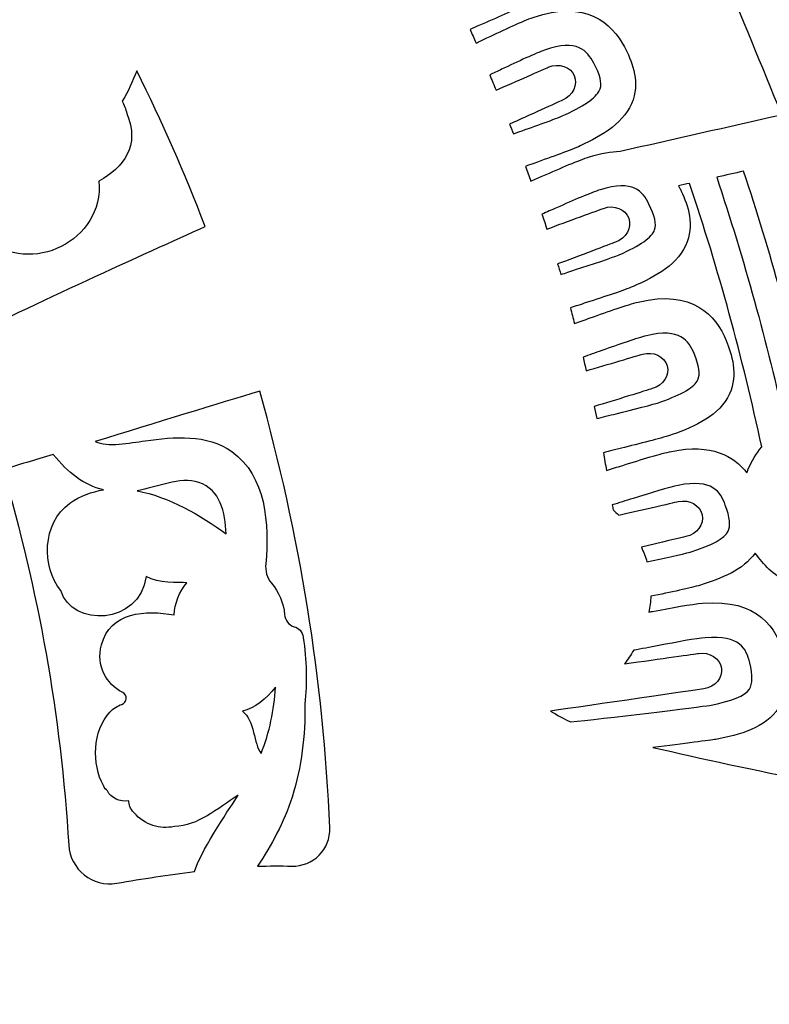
# Model space of a CAD drawing. Header units: millimetres. Extents: x -482 to 545, y -423 to 387.
# Tile 75 of 256: x -273 to -245, y -223 to -186. Entities that reach past the tile are written whole.
import ezdxf

# ---------------------------------------------------------------- set-up
doc = ezdxf.new("R2010")
doc.units = ezdxf.units.MM
doc.header["$MEASUREMENT"] = 0
doc.layers.add('Layer 1', color=7, linetype='Continuous')

msp = doc.modelspace()

# ---------------------------------------------------------------- linework, layer by layer
at = {"layer": 'Layer 1'}
for points, knots in [([(-204.0877, -164.9185), (-211.3799, -147.6772), (-221.82, -132.1927), (-235.1166, -118.8958), (-235.1166, -118.8958), (-248.4135, -105.5989), (-263.898, -95.1591), (-281.1393, -87.8665), (-281.1393, -87.8665), (-298.9902, -80.3164), (-317.9523, -76.488), (-337.498, -76.488), (-337.498, -76.488), (-357.0444, -76.488), (-376.0062, -80.3164), (-393.8567, -87.8665), (-393.8567, -87.8665), (-411.0984, -95.1591), (-426.5825, -105.5989), (-439.8797, -118.8958), (-439.8797, -118.8958), (-453.1766, -132.1927), (-463.6164, -147.6772), (-470.9087, -164.9185), (-470.9087, -164.9185), (-478.4592, -182.7694), (-482.2875, -201.7312), (-482.2875, -221.2772), (-482.2875, -221.2772), (-482.2875, -240.8236), (-478.4592, -259.7854), (-470.9087, -277.6359), (-470.9087, -277.6359), (-463.6164, -294.8776), (-453.1766, -310.3617), (-439.8797, -323.659), (-439.8797, -323.659), (-428.2667, -335.2717), (-414.9842, -344.7025), (-400.3214, -351.7633), (-400.3214, -351.7633), (-400.3214, -351.7637), (-400.3217, -351.7644), (-400.3217, -351.7648), (-400.3217, -351.7648), (-400.2984, -351.7757), (-400.2752, -351.7863), (-400.2522, -351.7972), (-400.2522, -351.7972), (-400.2201, -351.8127), (-400.1887, -351.829), (-400.1566, -351.8445), (-400.1566, -351.8445), (-400.1566, -351.8445), (-400.1559, -351.8431), (-400.1559, -351.8431), (-400.1559, -351.8431), (-399.6303, -352.0957), (-399.1039, -352.3468), (-398.5744, -352.5931), (-398.5744, -352.5931), (-398.742, -352.7423), (-398.9141, -352.863), (-399.0485, -352.9335), (-399.0485, -352.9335), (-399.9792, -353.4246), (-398.4344, -354.5168), (-397.272, -354.0335), (-397.272, -354.0335), (-396.9559, -353.9022), (-396.6962, -353.7361), (-396.4743, -353.5481), (-396.4743, -353.5481), (-396.0951, -353.7174), (-395.7159, -353.8864), (-395.3352, -354.0525), (-395.3352, -354.0525), (-395.4929, -354.1809), (-395.6538, -354.3002), (-395.8167, -354.4057), (-395.8167, -354.4057), (-397.103, -355.2375), (-395.925, -356.4602), (-394.6325, -355.6238), (-394.6325, -355.6238), (-394.2282, -355.3627), (-393.8606, -355.0999), (-393.529, -354.8248), (-393.529, -354.8248), (-393.0862, -355.0107), (-392.6428, -355.1948), (-392.1987, -355.3765), (-392.1987, -355.3765), (-393.5089, -356.1318), (-392.8319, -357.7863), (-391.2483, -356.9947), (-391.2483, -356.9947), (-390.7815, -356.7612), (-390.3956, -356.505), (-390.0693, -356.2253), (-390.0693, -356.2253), (-389.6731, -356.3802), (-389.2762, -356.5329), (-388.879, -356.6839), (-388.879, -356.6839), (-388.9933, -356.7809), (-389.1108, -356.8747), (-389.235, -356.9608), (-389.235, -356.9608), (-390.7237, -357.9927), (-390.2175, -359.3188), (-388.7961, -358.7406), (-388.7961, -358.7406), (-388.0214, -358.4256), (-387.3508, -357.9899), (-386.787, -357.4614), (-386.787, -357.4614), (-385.6024, -357.8907), (-384.4136, -358.3046), (-383.2201, -358.7021), (-383.2201, -358.7021), (-382.735, -359.7185), (-382.0242, -360.5884), (-380.9877, -361.174), (-380.9877, -361.174), (-379.4352, -362.0511), (-377.5171, -362.2327), (-375.7772, -362.4359), (-375.7772, -362.4359), (-373.7868, -362.6684), (-372.3189, -362.7869), (-370.3935, -362.7136), (-370.3935, -362.7136), (-370.5286, -362.825), (-370.6669, -362.9386), (-370.8133, -363.0582), (-370.8133, -363.0582), (-371.2017, -363.3754), (-370.978, -363.8643), (-370.2845, -363.5934), (-370.2845, -363.5934), (-369.3507, -363.2293), (-368.4867, -362.831), (-367.6735, -362.3724), (-367.6735, -362.3724), (-366.8498, -362.5453), (-365.9742, -362.5873), (-365.1237, -362.5689), (-365.1237, -362.5689), (-365.8416, -363.115), (-366.6639, -363.5976), (-367.6492, -363.9889), (-367.6492, -363.9889), (-368.1015, -364.1688), (-367.9565, -364.6327), (-367.5264, -364.5748), (-367.5264, -364.5748), (-366.5044, -364.4369), (-365.4955, -364.1914), (-364.5384, -363.8407), (-364.5384, -363.8407), (-363.7729, -364.0121), (-362.9594, -364.0672), (-362.16, -364.0619), (-362.16, -364.0619), (-362.6994, -364.3282), (-363.3397, -364.5914), (-364.1288, -364.8722), (-364.1288, -364.8722), (-364.4386, -364.99), (-364.3469, -365.4963), (-363.9909, -365.4501), (-363.9909, -365.4501), (-362.1988, -365.2179), (-360.4818, -365.1432), (-358.974, -364.4849), (-358.974, -364.4849), (-358.5197, -364.553), (-358.0642, -364.6172), (-357.6091, -364.6803), (-357.6091, -364.6803), (-357.9125, -364.9357), (-358.2195, -365.1781), (-358.5239, -365.4039), (-358.5239, -365.4039), (-358.997, -365.7545), (-358.8654, -366.4975), (-358.1916, -366.5384), (-358.1916, -366.5384), (-356.7777, -366.6234), (-349.7898, -367.8909), (-346.3037, -367.9234), (-346.3037, -367.9234), (-346.3058, -368.2257), (-346.0126, -368.5189), (-345.7057, -368.2966), (-345.7057, -368.2966), (-345.2774, -368.0003), (-344.8947, -367.6994), (-344.5377, -367.3903), (-344.5377, -367.3903), (-344.3197, -367.408), (-344.1016, -367.427), (-343.8833, -367.4433), (-343.8833, -367.4433), (-343.9835, -367.536), (-344.0844, -367.6288), (-344.1895, -367.7227), (-344.1895, -367.7227), (-344.5909, -368.0821), (-343.9986, -368.6706), (-343.5989, -368.3132), (-343.5989, -368.3132), (-343.3008, -368.0465), (-343.0232, -367.7837), (-342.7597, -367.5177), (-342.7597, -367.5177), (-342.53, -367.5318), (-342.3011, -367.5452), (-342.0714, -367.5576), (-342.0714, -367.5576), (-342.1744, -367.65), (-342.281, -367.7389), (-342.3921, -367.825), (-342.3921, -367.825), (-342.8165, -368.1538), (-342.2213, -368.7404), (-341.8015, -368.4155), (-341.8015, -368.4155), (-341.49, -368.1742), (-341.2106, -367.9029), (-340.957, -367.6119), (-340.957, -367.6119), (-340.8208, -367.6172), (-340.6843, -367.6211), (-340.5481, -367.6264), (-340.5481, -367.6264), (-340.6109, -367.705), (-340.6744, -367.784), (-340.7411, -367.861), (-340.7411, -367.861), (-341.0914, -368.2656), (-340.503, -368.8583), (-340.1505, -368.4511), (-340.1505, -368.4511), (-339.9332, -368.2003), (-339.7438, -367.9354), (-339.5734, -367.6613), (-339.5734, -367.6613), (-338.187, -367.698), (-336.8002, -367.7029), (-335.4138, -367.6754), (-335.4138, -367.6754), (-335.2455, -367.9446), (-335.0596, -368.2046), (-334.8458, -368.4511), (-334.8458, -368.4511), (-334.4934, -368.8583), (-333.905, -368.2656), (-334.2553, -367.861), (-334.2553, -367.861), (-334.3166, -367.79), (-334.3745, -367.7174), (-334.4324, -367.6451), (-334.4324, -367.6451), (-334.2955, -367.6412), (-334.1586, -367.6369), (-334.0217, -367.632), (-334.0217, -367.632), (-333.7727, -367.9156), (-333.4989, -368.1799), (-333.1948, -368.4155), (-333.1948, -368.4155), (-332.775, -368.7404), (-332.1799, -368.1538), (-332.6043, -367.825), (-332.6043, -367.825), (-332.7034, -367.7481), (-332.7986, -367.668), (-332.8914, -367.5858), (-332.8914, -367.5858), (-332.6632, -367.5748), (-332.4353, -367.5607), (-332.207, -367.548), (-332.207, -367.548), (-331.9527, -367.8038), (-331.6842, -368.0564), (-331.3971, -368.3132), (-331.3971, -368.3132), (-330.9977, -368.6706), (-330.405, -368.0821), (-330.8069, -367.7227), (-330.8069, -367.7227), (-330.8979, -367.6415), (-330.9847, -367.5607), (-331.0718, -367.4807), (-331.0718, -367.4807), (-330.8531, -367.4655), (-330.6343, -367.4457), (-330.4153, -367.4288), (-330.4153, -367.4288), (-330.0706, -367.7244), (-329.7013, -368.0126), (-329.2906, -368.2966), (-329.2906, -368.2966), (-328.9837, -368.5189), (-328.6905, -368.2257), (-328.6923, -367.9234), (-328.6923, -367.9234), (-325.2065, -367.8909), (-318.2187, -366.6234), (-316.8048, -366.5384), (-316.8048, -366.5384), (-316.1306, -366.4975), (-315.9994, -365.7545), (-316.4724, -365.4039), (-316.4724, -365.4039), (-316.7769, -365.1781), (-317.0838, -364.9357), (-317.3872, -364.6803), (-317.3872, -364.6803), (-316.9318, -364.6172), (-316.4767, -364.553), (-316.0223, -364.4849), (-316.0223, -364.4849), (-314.5142, -365.1432), (-312.7976, -365.2179), (-311.0051, -365.4501), (-311.0051, -365.4501), (-310.6495, -365.4963), (-310.5578, -364.99), (-310.8675, -364.8722), (-310.8675, -364.8722), (-311.6567, -364.5914), (-312.297, -364.3282), (-312.836, -364.0619), (-312.836, -364.0619), (-312.037, -364.0672), (-311.2231, -364.0121), (-310.4579, -363.8407), (-310.4579, -363.8407), (-309.5008, -364.1914), (-308.4919, -364.4369), (-307.4699, -364.5748), (-307.4699, -364.5748), (-307.0399, -364.6327), (-306.8945, -364.1688), (-307.3471, -363.9889), (-307.3471, -363.9889), (-308.3324, -363.5976), (-309.1548, -363.115), (-309.8727, -362.5689), (-309.8727, -362.5689), (-309.0218, -362.5873), (-308.1465, -362.5453), (-307.3228, -362.3724), (-307.3228, -362.3724), (-306.5096, -362.831), (-305.6453, -363.2293), (-304.7119, -363.5934), (-304.7119, -363.5934), (-304.018, -363.8643), (-303.7943, -363.3754), (-304.1831, -363.0582), (-304.1831, -363.0582), (-304.3291, -362.9386), (-304.4678, -362.825), (-304.6029, -362.7136), (-304.6029, -362.7136), (-302.6774, -362.7869), (-301.2095, -362.6684), (-299.2191, -362.4359), (-299.2191, -362.4359), (-297.4792, -362.2327), (-295.5608, -362.0511), (-294.0083, -361.174), (-294.0083, -361.174), (-292.9721, -360.5884), (-292.2609, -359.7185), (-291.7759, -358.7021), (-291.7759, -358.7021), (-290.5828, -358.3046), (-289.3936, -357.8907), (-288.2093, -357.4614), (-288.2093, -357.4614), (-287.6452, -357.9899), (-286.9749, -358.4256), (-286.2002, -358.7406), (-286.2002, -358.7406), (-284.7785, -359.3188), (-284.2726, -357.9927), (-285.7617, -356.9608), (-285.7617, -356.9608), (-285.8855, -356.8747), (-286.003, -356.7809), (-286.117, -356.6839), (-286.117, -356.6839), (-285.7197, -356.5329), (-285.3229, -356.3802), (-284.9267, -356.2253), (-284.9267, -356.2253), (-284.6004, -356.505), (-284.2148, -356.7612), (-283.7481, -356.9947), (-283.7481, -356.9947), (-282.1641, -357.7863), (-281.4871, -356.1318), (-282.7977, -355.3765), (-282.7977, -355.3765), (-282.3532, -355.1948), (-281.9104, -355.0107), (-281.4674, -354.8248), (-281.4674, -354.8248), (-281.1354, -355.0999), (-280.7678, -355.3627), (-280.3639, -355.6238), (-280.3639, -355.6238), (-279.0709, -356.4602), (-277.8934, -355.2375), (-279.1792, -354.4057), (-279.1792, -354.4057), (-279.3422, -354.3002), (-279.5034, -354.1809), (-279.6615, -354.0525), (-279.6615, -354.0525), (-279.2801, -353.8864), (-278.9009, -353.7174), (-278.522, -353.5481), (-278.522, -353.5481), (-278.2998, -353.7361), (-278.0401, -353.9022), (-277.7244, -354.0335), (-277.7244, -354.0335), (-276.5616, -354.5168), (-275.0168, -353.4246), (-275.9478, -352.9335), (-275.9478, -352.9335), (-276.0819, -352.863), (-276.254, -352.7423), (-276.4219, -352.5931), (-276.4219, -352.5931), (-261.0652, -345.4479), (-247.1894, -335.7314), (-235.1166, -323.659), (-235.1166, -323.659), (-221.82, -310.3617), (-211.3799, -294.8776), (-204.0877, -277.6359), (-204.0877, -277.6359), (-196.5372, -259.7854), (-192.7088, -240.8236), (-192.7088, -221.2772), (-192.7088, -221.2772), (-192.7088, -201.7312), (-196.5372, -182.7694), (-204.0877, -164.9185)], [0, 0, 0, 0, 0.0086957, 0.0086957, 0.0086957, 0.0086957, 0.0173913, 0.0173913, 0.0173913, 0.0173913, 0.026087, 0.026087, 0.026087, 0.026087, 0.0347826, 0.0347826, 0.0347826, 0.0347826, 0.0434783, 0.0434783, 0.0434783, 0.0434783, 0.0521739, 0.0521739, 0.0521739, 0.0521739, 0.0608696, 0.0608696, 0.0608696, 0.0608696, 0.0695652, 0.0695652, 0.0695652, 0.0695652, 0.0782609, 0.0782609, 0.0782609, 0.0782609, 0.0869565, 0.0869565, 0.0869565, 0.0869565, 0.0956522, 0.0956522, 0.0956522, 0.0956522, 0.1043478, 0.1043478, 0.1043478, 0.1043478, 0.1130435, 0.1130435, 0.1130435, 0.1130435, 0.1217391, 0.1217391, 0.1217391, 0.1217391, 0.1304348, 0.1304348, 0.1304348, 0.1304348, 0.1391304, 0.1391304, 0.1391304, 0.1391304, 0.1478261, 0.1478261, 0.1478261, 0.1478261, 0.1565217, 0.1565217, 0.1565217, 0.1565217, 0.1652174, 0.1652174, 0.1652174, 0.1652174, 0.173913, 0.173913, 0.173913, 0.173913, 0.1826087, 0.1826087, 0.1826087, 0.1826087, 0.1913043, 0.1913043, 0.1913043, 0.1913043, 0.2, 0.2, 0.2, 0.2, 0.2086957, 0.2086957, 0.2086957, 0.2086957, 0.2173913, 0.2173913, 0.2173913, 0.2173913, 0.226087, 0.226087, 0.226087, 0.226087, 0.2347826, 0.2347826, 0.2347826, 0.2347826, 0.2434783, 0.2434783, 0.2434783, 0.2434783, 0.2521739, 0.2521739, 0.2521739, 0.2521739, 0.2608696, 0.2608696, 0.2608696, 0.2608696, 0.2695652, 0.2695652, 0.2695652, 0.2695652, 0.2782609, 0.2782609, 0.2782609, 0.2782609, 0.2869565, 0.2869565, 0.2869565, 0.2869565, 0.2956522, 0.2956522, 0.2956522, 0.2956522, 0.3043478, 0.3043478, 0.3043478, 0.3043478, 0.3130435, 0.3130435, 0.3130435, 0.3130435, 0.3217391, 0.3217391, 0.3217391, 0.3217391, 0.3304348, 0.3304348, 0.3304348, 0.3304348, 0.3391304, 0.3391304, 0.3391304, 0.3391304, 0.3478261, 0.3478261, 0.3478261, 0.3478261, 0.3565217, 0.3565217, 0.3565217, 0.3565217, 0.3652174, 0.3652174, 0.3652174, 0.3652174, 0.373913, 0.373913, 0.373913, 0.373913, 0.3826087, 0.3826087, 0.3826087, 0.3826087, 0.3913043, 0.3913043, 0.3913043, 0.3913043, 0.4, 0.4, 0.4, 0.4, 0.4086957, 0.4086957, 0.4086957, 0.4086957, 0.4173913, 0.4173913, 0.4173913, 0.4173913, 0.426087, 0.426087, 0.426087, 0.426087, 0.4347826, 0.4347826, 0.4347826, 0.4347826, 0.4434783, 0.4434783, 0.4434783, 0.4434783, 0.4521739, 0.4521739, 0.4521739, 0.4521739, 0.4608696, 0.4608696, 0.4608696, 0.4608696, 0.4695652, 0.4695652, 0.4695652, 0.4695652, 0.4782609, 0.4782609, 0.4782609, 0.4782609, 0.4869565, 0.4869565, 0.4869565, 0.4869565, 0.4956522, 0.4956522, 0.4956522, 0.4956522, 0.5043478, 0.5043478, 0.5043478, 0.5043478, 0.5130435, 0.5130435, 0.5130435, 0.5130435, 0.5217391, 0.5217391, 0.5217391, 0.5217391, 0.5304348, 0.5304348, 0.5304348, 0.5304348, 0.5391304, 0.5391304, 0.5391304, 0.5391304, 0.5478261, 0.5478261, 0.5478261, 0.5478261, 0.5565217, 0.5565217, 0.5565217, 0.5565217, 0.5652174, 0.5652174, 0.5652174, 0.5652174, 0.573913, 0.573913, 0.573913, 0.573913, 0.5826087, 0.5826087, 0.5826087, 0.5826087, 0.5913043, 0.5913043, 0.5913043, 0.5913043, 0.6, 0.6, 0.6, 0.6, 0.6086957, 0.6086957, 0.6086957, 0.6086957, 0.6173913, 0.6173913, 0.6173913, 0.6173913, 0.626087, 0.626087, 0.626087, 0.626087, 0.6347826, 0.6347826, 0.6347826, 0.6347826, 0.6434783, 0.6434783, 0.6434783, 0.6434783, 0.6521739, 0.6521739, 0.6521739, 0.6521739, 0.6608696, 0.6608696, 0.6608696, 0.6608696, 0.6695652, 0.6695652, 0.6695652, 0.6695652, 0.6782609, 0.6782609, 0.6782609, 0.6782609, 0.6869565, 0.6869565, 0.6869565, 0.6869565, 0.6956522, 0.6956522, 0.6956522, 0.6956522, 0.7043478, 0.7043478, 0.7043478, 0.7043478, 0.7130435, 0.7130435, 0.7130435, 0.7130435, 0.7217391, 0.7217391, 0.7217391, 0.7217391, 0.7304348, 0.7304348, 0.7304348, 0.7304348, 0.7391304, 0.7391304, 0.7391304, 0.7391304, 0.7478261, 0.7478261, 0.7478261, 0.7478261, 0.7565217, 0.7565217, 0.7565217, 0.7565217, 0.7652174, 0.7652174, 0.7652174, 0.7652174, 0.773913, 0.773913, 0.773913, 0.773913, 0.7826087, 0.7826087, 0.7826087, 0.7826087, 0.7913043, 0.7913043, 0.7913043, 0.7913043, 0.8, 0.8, 0.8, 0.8, 0.8086957, 0.8086957, 0.8086957, 0.8086957, 0.8173913, 0.8173913, 0.8173913, 0.8173913, 0.826087, 0.826087, 0.826087, 0.826087, 0.8347826, 0.8347826, 0.8347826, 0.8347826, 0.8434783, 0.8434783, 0.8434783, 0.8434783, 0.8521739, 0.8521739, 0.8521739, 0.8521739, 0.8608696, 0.8608696, 0.8608696, 0.8608696, 0.8695652, 0.8695652, 0.8695652, 0.8695652, 0.8782609, 0.8782609, 0.8782609, 0.8782609, 0.8869565, 0.8869565, 0.8869565, 0.8869565, 0.8956522, 0.8956522, 0.8956522, 0.8956522, 0.9043478, 0.9043478, 0.9043478, 0.9043478, 0.9130435, 0.9130435, 0.9130435, 0.9130435, 0.9217391, 0.9217391, 0.9217391, 0.9217391, 0.9304348, 0.9304348, 0.9304348, 0.9304348, 0.9391304, 0.9391304, 0.9391304, 0.9391304, 0.9478261, 0.9478261, 0.9478261, 0.9478261, 0.9565217, 0.9565217, 0.9565217, 0.9565217, 0.9652174, 0.9652174, 0.9652174, 0.9652174, 0.973913, 0.973913, 0.973913, 0.973913, 0.9826087, 0.9826087, 0.9826087, 0.9826087, 1, 1, 1, 1]), ([(-253.8064, -191.1535), (-253.1026, -190.9034), (-252.3752, -190.6452), (-252.0393, -190.4882), (-252.0393, -190.4882), (-251.1983, -190.0948), (-250.3001, -189.5776), (-250.0137, -188.7197), (-250.0137, -188.7197), (-249.7565, -187.9492), (-250.08, -187.1971), (-250.3453, -186.6986), (-250.3453, -186.6986), (-250.8251, -185.7976), (-251.8206, -184.8709), (-253.8353, -185.5719), (-253.8353, -185.5719), (-254.2276, -185.7087), (-254.9286, -186.0386), (-255.6066, -186.3585), (-255.6066, -186.3585), (-255.7467, -186.4245), (-255.885, -186.4898), (-256.0187, -186.5519), (-256.0187, -186.5519), (-256.0949, -186.3787), (-256.1693, -186.2051), (-256.2466, -186.0319), (-256.2466, -186.0319), (-256.139, -185.985), (-256.0275, -185.9366), (-255.9118, -185.8869), (-255.9118, -185.8869), (-255.2246, -185.5895), (-254.5137, -185.2822), (-254.1885, -185.102), (-254.1885, -185.102), (-253.1725, -184.5393), (-252.6394, -184.0461), (-252.4059, -183.4524), (-252.4059, -183.4524), (-252.0841, -182.6332), (-252.4334, -181.8239), (-252.7738, -181.2101), (-252.7738, -181.2101), (-252.8483, -181.0761), (-252.9262, -180.9582), (-253.0063, -180.8475), (-253.0063, -180.8475), (-251.6668, -179.9433), (-250.327, -179.0388), (-248.9871, -178.1346), (-248.9871, -178.1346), (-247.4038, -181.8412), (-245.8477, -185.5592), (-244.3297, -189.293), (-244.3297, -189.293), (-246.39, -189.7614), (-248.4526, -190.2197), (-250.5118, -190.6924), (-250.5118, -190.6924), (-250.8554, -190.6998), (-251.2403, -190.7612), (-251.6767, -190.8999), (-251.6767, -190.8999), (-252.0729, -191.0258), (-252.7826, -191.3366), (-253.4688, -191.6372), (-253.4688, -191.6372), (-253.6244, -191.7056), (-253.7771, -191.7723), (-253.9235, -191.8361), (-253.9235, -191.8361), (-253.9906, -191.647), (-254.0618, -191.458), (-254.1299, -191.2685), (-254.1299, -191.2685), (-254.0258, -191.2315), (-253.9182, -191.1934), (-253.8064, -191.1535)], [0, 0, 0, 0, 0.047619, 0.047619, 0.047619, 0.047619, 0.0952381, 0.0952381, 0.0952381, 0.0952381, 0.1428571, 0.1428571, 0.1428571, 0.1428571, 0.1904762, 0.1904762, 0.1904762, 0.1904762, 0.2380952, 0.2380952, 0.2380952, 0.2380952, 0.2857143, 0.2857143, 0.2857143, 0.2857143, 0.3333333, 0.3333333, 0.3333333, 0.3333333, 0.3809524, 0.3809524, 0.3809524, 0.3809524, 0.4285714, 0.4285714, 0.4285714, 0.4285714, 0.4761905, 0.4761905, 0.4761905, 0.4761905, 0.5238095, 0.5238095, 0.5238095, 0.5238095, 0.5714286, 0.5714286, 0.5714286, 0.5714286, 0.6190476, 0.6190476, 0.6190476, 0.6190476, 0.6666667, 0.6666667, 0.6666667, 0.6666667, 0.7142857, 0.7142857, 0.7142857, 0.7142857, 0.7619048, 0.7619048, 0.7619048, 0.7619048, 0.8095238, 0.8095238, 0.8095238, 0.8095238, 0.8571429, 0.8571429, 0.8571429, 0.8571429, 0.9047619, 0.9047619, 0.9047619, 0.9047619, 1, 1, 1, 1]), ([(-270.1721, -185.2939), (-270.4766, -185.0547), (-270.8258, -184.927), (-271.1849, -184.8931), (-271.1849, -184.8931), (-271.15, -184.2881), (-271.1987, -183.6647), (-271.597, -183.1761), (-271.597, -183.1761), (-272.0263, -182.6494), (-272.7287, -182.4293), (-273.3902, -182.544), (-273.3902, -182.544), (-273.8805, -182.629), (-274.2675, -182.8576), (-274.5635, -183.1726), (-274.5635, -183.1726), (-275.8448, -182.4371), (-277.6097, -182.4498), (-278.3587, -183.965), (-278.3587, -183.965), (-278.5502, -184.353), (-278.6141, -184.7143), (-278.5883, -185.0473), (-278.5883, -185.0473), (-279.8157, -185.2498), (-280.8616, -186.3751), (-280.3702, -187.7062), (-280.3702, -187.7062), (-280.1614, -188.271), (-279.7991, -188.622), (-279.3581, -188.8259), (-279.3581, -188.8259), (-279.5183, -189.1607), (-279.6089, -189.5205), (-279.6022, -189.8683), (-279.6022, -189.8683), (-280.6563, -187.9838), (-281.7972, -186.1557), (-283.0298, -184.3964), (-283.0298, -184.3964), (-280.4365, -182.7218), (-276.3641, -180.1475), (-274.1458, -178.7315), (-274.1458, -178.7315), (-272.7075, -180.8467), (-271.3836, -183.0393), (-270.1721, -185.2939)], [0, 0, 0, 0, 0.0769231, 0.0769231, 0.0769231, 0.0769231, 0.1538462, 0.1538462, 0.1538462, 0.1538462, 0.2307692, 0.2307692, 0.2307692, 0.2307692, 0.3076923, 0.3076923, 0.3076923, 0.3076923, 0.3846154, 0.3846154, 0.3846154, 0.3846154, 0.4615385, 0.4615385, 0.4615385, 0.4615385, 0.5384615, 0.5384615, 0.5384615, 0.5384615, 0.6153846, 0.6153846, 0.6153846, 0.6153846, 0.6923077, 0.6923077, 0.6923077, 0.6923077, 0.7692308, 0.7692308, 0.7692308, 0.7692308, 0.8461538, 0.8461538, 0.8461538, 0.8461538, 1, 1, 1, 1]), ([(-254.591, -190.0257), (-254.6386, -189.9011), (-254.6887, -189.7766), (-254.737, -189.6517), (-254.737, -189.6517), (-253.9983, -189.3325), (-252.9174, -188.8252), (-252.716, -188.7387), (-252.716, -188.7387), (-252.3163, -188.5673), (-252.1138, -188.1464), (-252.2626, -187.7986), (-252.2626, -187.7986), (-252.4119, -187.4507), (-252.8567, -187.3079), (-253.2561, -187.479), (-253.2561, -187.479), (-253.4522, -187.5633), (-254.512, -188.0346), (-255.2535, -188.3584), (-255.2535, -188.3584), (-255.3339, -188.1627), (-255.4126, -187.9662), (-255.4948, -187.77), (-255.4948, -187.77), (-255.3487, -187.7019), (-255.196, -187.6303), (-255.0415, -187.5573), (-255.0415, -187.5573), (-254.4248, -187.2666), (-253.726, -186.9371), (-253.3993, -186.8239), (-253.3993, -186.8239), (-252.1381, -186.3843), (-251.7659, -186.8507), (-251.5151, -187.3213), (-251.5151, -187.3213), (-251.2788, -187.7651), (-251.199, -188.085), (-251.2706, -188.2999), (-251.2706, -188.2999), (-251.3684, -188.592), (-251.803, -188.9148), (-252.6006, -189.2873), (-252.6006, -189.2873), (-252.8786, -189.4171), (-253.6392, -189.6877), (-254.2502, -189.9047), (-254.2502, -189.9047), (-254.3677, -189.9463), (-254.4813, -189.9869), (-254.591, -190.0257)], [0, 0, 0, 0, 0.0714286, 0.0714286, 0.0714286, 0.0714286, 0.1428571, 0.1428571, 0.1428571, 0.1428571, 0.2142857, 0.2142857, 0.2142857, 0.2142857, 0.2857143, 0.2857143, 0.2857143, 0.2857143, 0.3571429, 0.3571429, 0.3571429, 0.3571429, 0.4285714, 0.4285714, 0.4285714, 0.4285714, 0.5, 0.5, 0.5, 0.5, 0.5714286, 0.5714286, 0.5714286, 0.5714286, 0.6428571, 0.6428571, 0.6428571, 0.6428571, 0.7142857, 0.7142857, 0.7142857, 0.7142857, 0.7857143, 0.7857143, 0.7857143, 0.7857143, 0.8571429, 0.8571429, 0.8571429, 0.8571429, 1, 1, 1, 1]), ([(-269.3727, -189.2443), (-269.4136, -189.0753), (-269.4715, -188.9165), (-269.5526, -188.7744), (-269.5526, -188.7744), (-269.5516, -188.773), (-269.5502, -188.7719), (-269.5491, -188.7705), (-269.5491, -188.7705), (-269.3025, -188.4124), (-269.1533, -188.012), (-268.9861, -187.6201), (-268.9861, -187.6201), (-268.0297, -189.5604), (-267.1502, -191.5401), (-266.3752, -193.5665), (-266.3752, -193.5665), (-268.6718, -194.6076), (-273.0176, -196.5591), (-275.7802, -197.9805), (-275.7802, -197.9805), (-276.2498, -196.7655), (-276.7631, -195.5749), (-277.306, -194.4001), (-277.306, -194.4001), (-276.4445, -194.7293), (-275.4821, -194.5483), (-274.7568, -194.0195), (-274.7568, -194.0195), (-273.0702, -195.5057), (-270.2226, -194.1048), (-270.4399, -191.8301), (-270.4399, -191.8301), (-269.4951, -191.3267), (-268.8492, -190.4649), (-269.3727, -189.2443)], [0, 0, 0, 0, 0.1, 0.1, 0.1, 0.1, 0.2, 0.2, 0.2, 0.2, 0.3, 0.3, 0.3, 0.3, 0.4, 0.4, 0.4, 0.4, 0.5, 0.5, 0.5, 0.5, 0.6, 0.6, 0.6, 0.6, 0.7, 0.7, 0.7, 0.7, 0.8, 0.8, 0.8, 0.8, 1, 1, 1, 1]), ([(-246.8168, -191.6858), (-246.4729, -191.6089), (-246.1296, -191.532), (-245.786, -191.4551), (-245.786, -191.4551), (-244.7679, -194.5257), (-243.9008, -197.651), (-243.1984, -200.8249), (-243.1984, -200.8249), (-243.5441, -200.9043), (-243.8743, -201.0366), (-244.1795, -201.2158), (-244.1795, -201.2158), (-244.8889, -197.9977), (-245.7715, -194.8199), (-246.8168, -191.6858)], [0, 0, 0, 0, 0.2, 0.2, 0.2, 0.2, 0.4, 0.4, 0.4, 0.4, 0.6, 0.6, 0.6, 0.6, 1, 1, 1, 1]), ([(-249.1885, -193.697), (-249.2933, -193.9863), (-249.7371, -194.2968), (-250.5439, -194.6478), (-250.5439, -194.6478), (-250.8261, -194.7698), (-251.5934, -195.0192), (-252.2101, -195.2196), (-252.2101, -195.2196), (-252.4108, -195.2845), (-252.602, -195.347), (-252.7752, -195.4038), (-252.7752, -195.4038), (-252.8151, -195.268), (-252.8578, -195.1328), (-252.8984, -194.997), (-252.8984, -194.997), (-252.1452, -194.7321), (-250.9066, -194.2438), (-250.6875, -194.1655), (-250.6875, -194.1655), (-250.2779, -194.0202), (-250.0486, -193.6131), (-250.1753, -193.2564), (-250.1753, -193.2564), (-250.3023, -192.8998), (-250.7365, -192.7287), (-251.1461, -192.8744), (-251.1461, -192.8744), (-251.3574, -192.9495), (-252.5512, -193.3922), (-253.3118, -193.667), (-253.3118, -193.667), (-253.3732, -193.4765), (-253.4328, -193.2857), (-253.496, -193.0952), (-253.496, -193.0952), (-253.3178, -193.0179), (-253.1298, -192.9357), (-252.9372, -192.8514), (-252.9372, -192.8514), (-252.3127, -192.5777), (-251.6047, -192.2676), (-251.2759, -192.1632), (-251.2759, -192.1632), (-250.0035, -191.7582), (-249.6436, -192.2348), (-249.4059, -192.7121), (-249.4059, -192.7121), (-249.1818, -193.1622), (-249.1109, -193.4843), (-249.1885, -193.697)], [0, 0, 0, 0, 0.0714286, 0.0714286, 0.0714286, 0.0714286, 0.1428571, 0.1428571, 0.1428571, 0.1428571, 0.2142857, 0.2142857, 0.2142857, 0.2142857, 0.2857143, 0.2857143, 0.2857143, 0.2857143, 0.3571429, 0.3571429, 0.3571429, 0.3571429, 0.4285714, 0.4285714, 0.4285714, 0.4285714, 0.5, 0.5, 0.5, 0.5, 0.5714286, 0.5714286, 0.5714286, 0.5714286, 0.6428571, 0.6428571, 0.6428571, 0.6428571, 0.7142857, 0.7142857, 0.7142857, 0.7142857, 0.7857143, 0.7857143, 0.7857143, 0.7857143, 0.8571429, 0.8571429, 0.8571429, 0.8571429, 1, 1, 1, 1]), ([(-248.2195, -192.1215), (-248.2367, -192.0862), (-248.2565, -192.0506), (-248.2759, -192.0157), (-248.2759, -192.0157), (-248.1348, -191.9832), (-247.994, -191.9508), (-247.8529, -191.919), (-247.8529, -191.919), (-246.7501, -195.2154), (-245.8252, -198.5763), (-245.0963, -201.9944), (-245.0963, -201.9944), (-245.308, -202.2515), (-245.4861, -202.5429), (-245.6198, -202.8664), (-245.6198, -202.8664), (-245.6354, -202.9088), (-245.6463, -202.949), (-245.6601, -202.9906), (-245.6601, -202.9906), (-246.1557, -202.3404), (-247.0218, -201.8649), (-248.5433, -202.1683), (-248.5433, -202.1683), (-248.9511, -202.2494), (-249.6916, -202.4805), (-250.4084, -202.7038), (-250.4084, -202.7038), (-250.624, -202.7708), (-250.8346, -202.8361), (-251.0307, -202.8961), (-251.0307, -202.8961), (-251.0696, -202.6703), (-251.1087, -202.4442), (-251.15, -202.218), (-251.15, -202.218), (-250.926, -202.1598), (-250.643, -202.0893), (-250.3397, -202.0145), (-250.3397, -202.0145), (-249.6151, -201.836), (-248.8654, -201.6508), (-248.5154, -201.528), (-248.5154, -201.528), (-247.6402, -201.2197), (-246.6951, -200.7939), (-246.325, -199.9691), (-246.325, -199.9691), (-245.9931, -199.2279), (-246.24, -198.4472), (-246.4552, -197.9247), (-246.4552, -197.9247), (-246.8433, -196.9807), (-247.7411, -195.9605), (-249.8158, -196.4579), (-249.8158, -196.4579), (-250.2201, -196.5549), (-250.951, -196.8142), (-251.6576, -197.0654), (-251.6576, -197.0654), (-251.864, -197.1384), (-252.0651, -197.21), (-252.2542, -197.276), (-252.2542, -197.276), (-252.3067, -197.077), (-252.3579, -196.8787), (-252.4119, -196.6798), (-252.4119, -196.6798), (-252.2284, -196.6187), (-252.0206, -196.5514), (-251.8009, -196.4801), (-251.8009, -196.4801), (-251.0904, -196.2497), (-250.3562, -196.0113), (-250.0158, -195.8634), (-250.0158, -195.8634), (-249.1649, -195.4934), (-248.2526, -195.0009), (-247.9429, -194.1507), (-247.9429, -194.1507), (-247.6649, -193.388), (-247.9676, -192.6274), (-248.2195, -192.1215)], [0, 0, 0, 0, 0.0454545, 0.0454545, 0.0454545, 0.0454545, 0.0909091, 0.0909091, 0.0909091, 0.0909091, 0.1363636, 0.1363636, 0.1363636, 0.1363636, 0.1818182, 0.1818182, 0.1818182, 0.1818182, 0.2272727, 0.2272727, 0.2272727, 0.2272727, 0.2727273, 0.2727273, 0.2727273, 0.2727273, 0.3181818, 0.3181818, 0.3181818, 0.3181818, 0.3636364, 0.3636364, 0.3636364, 0.3636364, 0.4090909, 0.4090909, 0.4090909, 0.4090909, 0.4545455, 0.4545455, 0.4545455, 0.4545455, 0.5, 0.5, 0.5, 0.5, 0.5454545, 0.5454545, 0.5454545, 0.5454545, 0.5909091, 0.5909091, 0.5909091, 0.5909091, 0.6363636, 0.6363636, 0.6363636, 0.6363636, 0.6818182, 0.6818182, 0.6818182, 0.6818182, 0.7272727, 0.7272727, 0.7272727, 0.7272727, 0.7727273, 0.7727273, 0.7727273, 0.7727273, 0.8181818, 0.8181818, 0.8181818, 0.8181818, 0.8636364, 0.8636364, 0.8636364, 0.8636364, 0.9090909, 0.9090909, 0.9090909, 0.9090909, 1, 1, 1, 1]), ([(-248.7123, -198.8952), (-248.816, -198.5311), (-249.239, -198.3329), (-249.657, -198.4521), (-249.657, -198.4521), (-249.8666, -198.5121), (-251.0279, -198.8599), (-251.8058, -199.0871), (-251.8058, -199.0871), (-251.8467, -198.9132), (-251.8859, -198.7393), (-251.9279, -198.5657), (-251.9279, -198.5657), (-251.7067, -198.4892), (-251.4629, -198.4027), (-251.2142, -198.3142), (-251.2142, -198.3142), (-250.5714, -198.0863), (-249.8429, -197.8274), (-249.5064, -197.7466), (-249.5064, -197.7466), (-248.2092, -197.4358), (-247.8833, -197.9353), (-247.6811, -198.4285), (-247.6811, -198.4285), (-247.4899, -198.8934), (-247.4419, -199.2201), (-247.5347, -199.4265), (-247.5347, -199.4265), (-247.6607, -199.7073), (-248.1253, -199.9853), (-248.9554, -200.2774), (-248.9554, -200.2774), (-249.245, -200.3793), (-250.0282, -200.5727), (-250.6575, -200.7279), (-250.6575, -200.7279), (-250.9281, -200.7946), (-251.1863, -200.8584), (-251.4001, -200.9135), (-251.4001, -200.9135), (-251.4319, -200.7582), (-251.4675, -200.6027), (-251.5003, -200.4474), (-251.5003, -200.4474), (-250.7288, -200.2287), (-249.5008, -199.8329), (-249.281, -199.7701), (-249.281, -199.7701), (-248.8633, -199.6509), (-248.6086, -199.2593), (-248.7123, -198.8952)], [0, 0, 0, 0, 0.0714286, 0.0714286, 0.0714286, 0.0714286, 0.1428571, 0.1428571, 0.1428571, 0.1428571, 0.2142857, 0.2142857, 0.2142857, 0.2142857, 0.2857143, 0.2857143, 0.2857143, 0.2857143, 0.3571429, 0.3571429, 0.3571429, 0.3571429, 0.4285714, 0.4285714, 0.4285714, 0.4285714, 0.5, 0.5, 0.5, 0.5, 0.5714286, 0.5714286, 0.5714286, 0.5714286, 0.6428571, 0.6428571, 0.6428571, 0.6428571, 0.7142857, 0.7142857, 0.7142857, 0.7142857, 0.7857143, 0.7857143, 0.7857143, 0.7857143, 0.8571429, 0.8571429, 0.8571429, 0.8571429, 1, 1, 1, 1]), ([(-264.291, -199.8646), (-262.7539, -205.3175), (-261.8476, -210.9066), (-261.6109, -216.5644), (-261.6109, -216.5644), (-261.5763, -217.3825), (-262.2441, -218.0507), (-263.0626, -218.0288), (-263.0626, -218.0288), (-263.4965, -218.0172), (-263.9325, -218.0207), (-264.3689, -218.0369), (-264.3689, -218.0369), (-263.8408, -217.2023), (-263.3614, -216.3881), (-263.0517, -215.3865), (-263.0517, -215.3865), (-262.6922, -214.2245), (-262.5348, -213.0388), (-262.5659, -211.8316), (-262.5659, -211.8316), (-262.4731, -211.0036), (-262.4911, -210.152), (-262.6255, -209.287), (-262.6255, -209.287), (-262.6625, -209.0492), (-262.8015, -208.9187), (-262.9709, -208.8742), (-262.9709, -208.8742), (-263.1832, -208.8185), (-263.3215, -208.6202), (-263.3388, -208.4015), (-263.3388, -208.4015), (-263.3737, -207.9588), (-263.5561, -207.5464), (-263.8401, -207.2102), (-263.8401, -207.2102), (-264.0137, -207.0038), (-264.0835, -206.7315), (-264.0588, -206.4634), (-264.0588, -206.4634), (-263.9205, -204.9619), (-264.044, -203.1007), (-265.3556, -202.1753), (-265.3556, -202.1753), (-266.323, -201.5001), (-267.5492, -201.6102), (-268.6689, -201.7644), (-268.6689, -201.7644), (-269.2556, -201.8455), (-270.097, -202.0194), (-270.5768, -201.7901), (-270.5768, -201.7901), (-268.2763, -201.0831), (-265.8418, -200.3282), (-264.291, -199.8646)], [0, 0, 0, 0, 0.0666667, 0.0666667, 0.0666667, 0.0666667, 0.1333333, 0.1333333, 0.1333333, 0.1333333, 0.2, 0.2, 0.2, 0.2, 0.2666667, 0.2666667, 0.2666667, 0.2666667, 0.3333333, 0.3333333, 0.3333333, 0.3333333, 0.4, 0.4, 0.4, 0.4, 0.4666667, 0.4666667, 0.4666667, 0.4666667, 0.5333333, 0.5333333, 0.5333333, 0.5333333, 0.6, 0.6, 0.6, 0.6, 0.6666667, 0.6666667, 0.6666667, 0.6666667, 0.7333333, 0.7333333, 0.7333333, 0.7333333, 0.8, 0.8, 0.8, 0.8, 0.8666667, 0.8666667, 0.8666667, 0.8666667, 1, 1, 1, 1]), ([(-269.7537, -218.6839), (-270.6798, -218.8437), (-271.5335, -218.1618), (-271.5913, -217.2234), (-271.5913, -217.2234), (-271.8972, -212.2454), (-272.7612, -207.4434), (-274.1155, -202.8668), (-274.1155, -202.8668), (-273.5323, -202.6929), (-272.8747, -202.4935), (-272.1822, -202.2819), (-272.1822, -202.2819), (-271.6189, -202.9871), (-271.017, -203.4616), (-270.26, -203.6408), (-270.26, -203.6408), (-270.7101, -203.7089), (-271.1454, -203.8676), (-271.5483, -204.1551), (-271.5483, -204.1551), (-272.6204, -204.9196), (-272.6232, -206.5971), (-271.8979, -207.4945), (-271.8979, -207.4945), (-271.4658, -208.8947), (-268.8933, -208.8259), (-268.6294, -206.953), (-268.6294, -206.953), (-268.1726, -207.2384), (-267.3866, -207.1633), (-267.0758, -207.1908), (-267.0758, -207.1908), (-267.3619, -207.5411), (-267.5467, -207.9852), (-267.5633, -208.4213), (-267.5633, -208.4213), (-268.6404, -208.2315), (-270.0074, -208.2985), (-270.3411, -209.5689), (-270.3411, -209.5689), (-270.5535, -210.3788), (-270.1587, -211.0643), (-269.529, -211.3853), (-269.529, -211.3853), (-269.3382, -211.4827), (-269.3568, -211.7709), (-269.5586, -211.8429), (-269.5586, -211.8429), (-269.7283, -211.9032), (-269.8878, -211.991), (-270.0257, -212.1413), (-270.0257, -212.1413), (-270.6805, -212.856), (-270.7045, -214.12), (-270.2681, -214.9508), (-270.2681, -214.9508), (-270.2212, -215.0404), (-270.1679, -215.1064), (-270.1125, -215.1554), (-270.1125, -215.1554), (-269.9742, -215.4119), (-269.6465, -215.595), (-269.2941, -215.5269), (-269.2941, -215.5269), (-269.2948, -215.6751), (-269.2397, -215.8307), (-269.1036, -215.9817), (-269.1036, -215.9817), (-268.6576, -216.4755), (-268.1186, -216.6198), (-267.5531, -216.5186), (-267.5531, -216.5186), (-266.6465, -216.4833), (-265.931, -215.8427), (-265.1108, -215.3167), (-265.1108, -215.3167), (-265.5849, -216.0272), (-266.5699, -217.518), (-266.7766, -218.2355), (-266.7766, -218.2355), (-267.7771, -218.3566), (-268.7734, -218.5149), (-269.7537, -218.6839)], [0, 0, 0, 0, 0.0454545, 0.0454545, 0.0454545, 0.0454545, 0.0909091, 0.0909091, 0.0909091, 0.0909091, 0.1363636, 0.1363636, 0.1363636, 0.1363636, 0.1818182, 0.1818182, 0.1818182, 0.1818182, 0.2272727, 0.2272727, 0.2272727, 0.2272727, 0.2727273, 0.2727273, 0.2727273, 0.2727273, 0.3181818, 0.3181818, 0.3181818, 0.3181818, 0.3636364, 0.3636364, 0.3636364, 0.3636364, 0.4090909, 0.4090909, 0.4090909, 0.4090909, 0.4545455, 0.4545455, 0.4545455, 0.4545455, 0.5, 0.5, 0.5, 0.5, 0.5454545, 0.5454545, 0.5454545, 0.5454545, 0.5909091, 0.5909091, 0.5909091, 0.5909091, 0.6363636, 0.6363636, 0.6363636, 0.6363636, 0.6818182, 0.6818182, 0.6818182, 0.6818182, 0.7272727, 0.7272727, 0.7272727, 0.7272727, 0.7727273, 0.7727273, 0.7727273, 0.7727273, 0.8181818, 0.8181818, 0.8181818, 0.8181818, 0.8636364, 0.8636364, 0.8636364, 0.8636364, 0.9090909, 0.9090909, 0.9090909, 0.9090909, 1, 1, 1, 1]), ([(-265.5698, -205.3278), (-266.5509, -204.6025), (-267.7736, -203.9008), (-268.9811, -203.6746), (-268.9811, -203.6746), (-268.2484, -203.5519), (-267.3361, -203.118), (-266.6228, -203.3554), (-266.6228, -203.3554), (-265.7797, -203.6351), (-265.6185, -204.4878), (-265.5698, -205.3278)], [0, 0, 0, 0, 0.25, 0.25, 0.25, 0.25, 0.5, 0.5, 0.5, 0.5, 1, 1, 1, 1]), ([(-247.3724, -204.5905), (-247.4529, -204.2207), (-247.8621, -203.9957), (-248.2868, -204.0877), (-248.2868, -204.0877), (-248.5087, -204.1361), (-249.7759, -204.4299), (-250.5633, -204.6053), (-250.5633, -204.6053), (-250.6314, -204.5365), (-250.702, -204.4687), (-250.7757, -204.4031), (-250.7757, -204.4031), (-250.7852, -204.3421), (-250.7958, -204.279), (-250.8074, -204.2137), (-250.8074, -204.2137), (-250.5647, -204.1407), (-250.2931, -204.0564), (-250.0137, -203.9689), (-250.0137, -203.9689), (-249.3621, -203.7657), (-248.6234, -203.5357), (-248.284, -203.4683), (-248.284, -203.4683), (-246.9735, -203.2069), (-246.6701, -203.7198), (-246.4866, -204.2207), (-246.4866, -204.2207), (-246.3138, -204.6928), (-246.2792, -205.0208), (-246.3794, -205.2237), (-246.3794, -205.2237), (-246.5159, -205.4989), (-246.9914, -205.7592), (-247.8325, -206.0185), (-247.8325, -206.0185), (-248.1157, -206.1056), (-248.8612, -206.2605), (-249.4842, -206.3886), (-249.4842, -206.3886), (-249.5403, -206.2005), (-249.6112, -206.016), (-249.6955, -205.8358), (-249.6955, -205.8358), (-248.9772, -205.6685), (-248.1708, -205.4653), (-247.9958, -205.4272), (-247.9958, -205.4272), (-247.5711, -205.3352), (-247.292, -204.9605), (-247.3724, -204.5905)], [0, 0, 0, 0, 0.0714286, 0.0714286, 0.0714286, 0.0714286, 0.1428571, 0.1428571, 0.1428571, 0.1428571, 0.2142857, 0.2142857, 0.2142857, 0.2142857, 0.2857143, 0.2857143, 0.2857143, 0.2857143, 0.3571429, 0.3571429, 0.3571429, 0.3571429, 0.4285714, 0.4285714, 0.4285714, 0.4285714, 0.5, 0.5, 0.5, 0.5, 0.5714286, 0.5714286, 0.5714286, 0.5714286, 0.6428571, 0.6428571, 0.6428571, 0.6428571, 0.7142857, 0.7142857, 0.7142857, 0.7142857, 0.7857143, 0.7857143, 0.7857143, 0.7857143, 0.8571429, 0.8571429, 0.8571429, 0.8571429, 1, 1, 1, 1]), ([(-244.2645, -209.9403), (-244.5026, -208.948), (-245.2328, -207.8007), (-247.3594, -207.9739), (-247.3594, -207.9739), (-247.7739, -208.0078), (-248.5352, -208.1517), (-249.2714, -208.2904), (-249.2714, -208.2904), (-249.3198, -208.2996), (-249.367, -208.3084), (-249.415, -208.3179), (-249.415, -208.3179), (-249.3706, -208.1144), (-249.3424, -207.9115), (-249.3304, -207.7101), (-249.3304, -207.7101), (-248.5846, -207.5563), (-247.8035, -207.3965), (-247.4416, -207.285), (-247.4416, -207.285), (-246.6492, -207.0405), (-245.8008, -206.7022), (-245.3419, -206.0552), (-245.3419, -206.0552), (-245.0356, -206.5163), (-244.6204, -206.8934), (-244.1428, -207.1626), (-244.1428, -207.1626), (-243.7529, -209.6786), (-243.4658, -212.22), (-243.2799, -214.7819), (-243.2799, -214.7819), (-245.3658, -214.3476), (-247.3841, -213.9267), (-249.2531, -213.4882), (-249.2531, -213.4882), (-248.0865, -213.3478), (-247.0239, -213.2148), (-246.8549, -213.1838), (-246.8549, -213.1838), (-245.9423, -213.0141), (-244.9429, -212.7386), (-244.4507, -211.9801), (-244.4507, -211.9801), (-244.0084, -211.2992), (-244.1325, -210.49), (-244.2645, -209.9403)], [0, 0, 0, 0, 0.0769231, 0.0769231, 0.0769231, 0.0769231, 0.1538462, 0.1538462, 0.1538462, 0.1538462, 0.2307692, 0.2307692, 0.2307692, 0.2307692, 0.3076923, 0.3076923, 0.3076923, 0.3076923, 0.3846154, 0.3846154, 0.3846154, 0.3846154, 0.4615385, 0.4615385, 0.4615385, 0.4615385, 0.5384615, 0.5384615, 0.5384615, 0.5384615, 0.6153846, 0.6153846, 0.6153846, 0.6153846, 0.6923077, 0.6923077, 0.6923077, 0.6923077, 0.7692308, 0.7692308, 0.7692308, 0.7692308, 0.8461538, 0.8461538, 0.8461538, 0.8461538, 1, 1, 1, 1]), ([(-247.3096, -211.2498), (-246.8803, -211.1849), (-246.5776, -210.829), (-246.6344, -210.4547), (-246.6344, -210.4547), (-246.6912, -210.0804), (-247.0856, -209.8299), (-247.515, -209.8948), (-247.515, -209.8948), (-247.6381, -209.9135), (-248.943, -210.0966), (-250.3428, -210.2928), (-250.3428, -210.2928), (-250.2158, -210.1259), (-250.0969, -209.9516), (-249.9904, -209.7706), (-249.9904, -209.7706), (-249.7075, -209.7216), (-249.3709, -209.6581), (-249.0256, -209.5928), (-249.0256, -209.5928), (-248.3556, -209.4662), (-247.5965, -209.323), (-247.2518, -209.2951), (-247.2518, -209.2951), (-245.9211, -209.1861), (-245.6773, -209.7308), (-245.5532, -210.2497), (-245.5532, -210.2497), (-245.436, -210.7383), (-245.4392, -211.0682), (-245.562, -211.2587), (-245.562, -211.2587), (-245.7296, -211.5162), (-246.2316, -211.7197), (-247.0969, -211.8803), (-247.0969, -211.8803), (-247.3753, -211.9321), (-251.2731, -212.3981), (-252.396, -212.5163), (-252.396, -212.5163), (-252.6627, -212.3921), (-252.9209, -212.2514), (-253.1703, -212.0972), (-253.1703, -212.0972), (-251.6911, -211.8905), (-247.5361, -211.2844), (-247.3096, -211.2498)], [0, 0, 0, 0, 0.0769231, 0.0769231, 0.0769231, 0.0769231, 0.1538462, 0.1538462, 0.1538462, 0.1538462, 0.2307692, 0.2307692, 0.2307692, 0.2307692, 0.3076923, 0.3076923, 0.3076923, 0.3076923, 0.3846154, 0.3846154, 0.3846154, 0.3846154, 0.4615385, 0.4615385, 0.4615385, 0.4615385, 0.5384615, 0.5384615, 0.5384615, 0.5384615, 0.6153846, 0.6153846, 0.6153846, 0.6153846, 0.6923077, 0.6923077, 0.6923077, 0.6923077, 0.7692308, 0.7692308, 0.7692308, 0.7692308, 0.8461538, 0.8461538, 0.8461538, 0.8461538, 1, 1, 1, 1]), ([(-264.9531, -212.1), (-264.4853, -211.984), (-264.0296, -211.646), (-263.6919, -211.1853), (-263.6919, -211.1853), (-263.7307, -212.0595), (-263.9156, -212.9132), (-264.2391, -213.7186), (-264.2391, -213.7186), (-264.5259, -213.3644), (-264.4695, -212.4662), (-264.9531, -212.1)], [0, 0, 0, 0, 0.25, 0.25, 0.25, 0.25, 0.5, 0.5, 0.5, 0.5, 1, 1, 1, 1])]:
    msp.add_open_spline(points, degree=3, knots=knots, dxfattribs=at)

doc.saveas('drawing.dxf')
